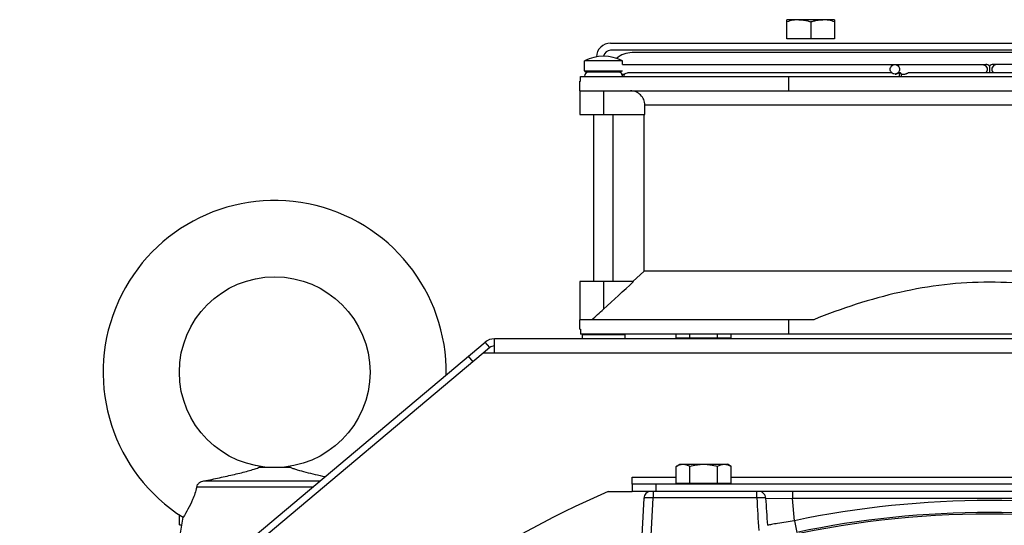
# Model space of a CAD drawing. Extents: x -3093 to 1181, y 8 to 2278.
# Tile 49 of 67: x -926 to -720, y 1356 to 1462. Entities that reach past the tile are written whole.
import ezdxf

# ---------------------------------------------------------------- set-up
doc = ezdxf.new("R2010")
doc.units = 0
doc.header["$LTSCALE"] = 65.395
doc.layers.get('0').update_dxf_attribs({"linetype": 'CONTINUOUS'})
doc.layers.add('3_ALL_AXES', color=7, linetype='CONTINUOUS')

msp = doc.modelspace()

# ---------------------------------------------------------------- linework, layer by layer
at = {"color": 6, "linetype": 'CONTINUOUS'}
for p, q in [((-765.4, 1457.6), (-765.4, 1461.6)), ((-762.9, 1461.6), (-765.4, 1461.6)), ((-760.4, 1461.15), (-760.4, 1457.6)), ((-755.4, 1461.6), (-757.9, 1461.6)), ((-755.4, 1461.6), (-755.4, 1457.6)), ((-802.4, 1456.7), (-643.4, 1456.7)), ((-869.5, 1367.7), (-876.29, 1367.7)), ((-887.75, 1364.9), (-863.41, 1364.9)), ((-864.99, 1363.57), (-889.26, 1363.57)), ((-770.9, 1362.7), (-793.97, 1362.7)), ((-795.47, 1361.28), (-796.29, 1345.74)), ((-892.9, 1355.71), (-892.9, 1357.71)), ((-892.8, 1357.71), (-892.9, 1357.71)), ((-892.9, 1352.7), (-892.13, 1357.27)), ((-892.9, 1355.71), (-892.39, 1355.71))]:
    msp.add_line(p, q, dxfattribs=at)
at = {"color": 2, "linetype": 'CONTINUOUS'}
for p, q in [((-757.9, 1461.6), (-762.9, 1461.6)), ((-755.4, 1457.6), (-765.4, 1457.6)), ((-643.4, 1455.2), (-802.4, 1455.2)), ((-647.9, 1454.7), (-797.9, 1454.7))]:
    msp.add_line(p, q, dxfattribs=at)
at = {"color": 7, "linetype": 'CONTINUOUS'}
for p, q in [((-807.9, 1450.9), (-807.9, 1452.95)), ((-799.9, 1452.2), (-799.9, 1452.95)), ((-807.7, 1450.7), (-800.1, 1450.7)), ((-800.4, 1450.7), (-800.4, 1450.52)), ((-742.76, 1452.2), (-723.64, 1452.2)), ((-722.9, 1451.87), (-722.9, 1450.53)), ((-703.03, 1452.2), (-722.16, 1452.2)), ((-808.9, 1448.7), (-808.75, 1448.7)), ((-808.75, 1448.7), (-808.75, 1449.7)), ((-808.75, 1449.7), (-637.04, 1449.7)), ((-764.98, 1446.7), (-764.98, 1449.7)), ((-741.45, 1450.2), (-740.77, 1450.2)), ((-808.9, 1446.7), (-808.9, 1441.7)), ((-808.9, 1446.7), (-731.57, 1446.7)), ((-795.22, 1441.7), (-795.22, 1443.7)), ((-808.9, 1441.7), (-795.22, 1441.7)), ((-805.9, 1406.7), (-805.9, 1441.7)), ((-801.9, 1406.7), (-801.9, 1441.7)), ((-795.4, 1408.86), (-795.4, 1441.7)), ((-797.75, 1406.7), (-795.4, 1408.86)), ((-808.9, 1406.7), (-808.9, 1398.7)), ((-797.59, 1406.7), (-808.9, 1406.7)), ((-759.79, 1398.7), (-808.9, 1398.7)), ((-764.98, 1395.7), (-764.98, 1398.7)), ((-808.9, 1396.7), (-808.75, 1396.7)), ((-808.75, 1396.7), (-808.75, 1395.7)), ((-637.04, 1395.7), (-808.75, 1395.7)), ((-808.4, 1395.5), (-808.2, 1395.7)), ((-808.4, 1395.5), (-808.4, 1394.7)), ((-799.4, 1395.5), (-808.4, 1395.5)), ((-799.4, 1395.5), (-799.6, 1395.7)), ((-799.4, 1395.5), (-799.4, 1394.7)), ((-788.67, 1394.9), (-777.12, 1394.9)), ((-787.9, 1394.7), (-787.9, 1394.9)), ((-777.9, 1394.7), (-777.9, 1394.9)), ((-827.77, 1392.85), (-829.14, 1391.7)), ((-827.77, 1392.85), (-828.73, 1394)), ((-797.9, 1364.2), (-797.9, 1362.7)), ((-788.67, 1364.4), (-777.12, 1364.4)), ((-787.9, 1364.2), (-787.9, 1364.4)), ((-777.9, 1364.2), (-777.9, 1364.4)), ((-793.97, 1362.7), (-797.9, 1362.7)), ((-674.89, 1362.7), (-770.9, 1362.7))]:
    msp.add_line(p, q, dxfattribs=at)
at = {"color": 9, "linetype": 'CONTINUOUS'}
for p, q in [((-807.9, 1450.9), (-799.9, 1450.9)), ((-803.9, 1446.7), (-803.9, 1441.7)), ((-650.57, 1443.7), (-795.22, 1443.7)), ((-803.9, 1406.7), (-803.9, 1400.92)), ((-831.28, 1389.9), (-832.24, 1391.05)), ((-618.99, 1391.7), (-826.8, 1391.7)), ((-797.9, 1365.7), (-788.67, 1365.7)), ((-792.9, 1364.2), (-792.9, 1362.7)), ((-777.12, 1365.7), (-668.67, 1365.7)), ((-793.47, 1362.7), (-793.47, 1361.33)), ((-771.73, 1361.33), (-771.73, 1362.7)), ((-764.24, 1362.7), (-764.24, 1361.2)), ((-794.21, 1347.36), (-793.47, 1361.33)), ((-771.73, 1361.33), (-793.47, 1361.33)), ((-769.87, 1361.32), (-764.24, 1361.2)), ((-763.84, 1356.56), (-764.24, 1361.2)), ((-681.55, 1361.2), (-764.24, 1361.2)), ((-763.84, 1356.56), (-763.33, 1354.12))]:
    msp.add_line(p, q, dxfattribs=at)
at = {"color": 3, "linetype": 'CONTINUOUS'}
for p, q in [((-826.8, 1391.7), (-826.8, 1394.7)), ((-618.99, 1394.7), (-826.8, 1394.7)), ((-926.41, 1312.03), (-828.73, 1394)), ((-829.14, 1391.7), (-924.2, 1311.93)), ((-826.8, 1391.7), (-829.14, 1391.7)), ((-797.9, 1364.2), (-797.9, 1365.7)), ((-647.9, 1364.2), (-797.9, 1364.2)), ((-802.9, 1362.7), (-797.9, 1362.7))]:
    msp.add_line(p, q, dxfattribs=at)
at = {"color": 6, "linetype": 'CONTINUOUS'}
msp.add_circle((-872.9, 1387.7), 20, dxfattribs=at)
for centre, radius, start, end in [((-802.4, 1453.7), 3, 90, 177.8299), ((-872.9, 1387.7), 36, 359.1094, 237.7043), ((-793.97, 1361.2), 1.5, 90, 177)]:
    msp.add_arc(centre, radius, start, end, dxfattribs=at)
at = {"color": 2, "linetype": 'CONTINUOUS'}
for centre, radius, start, end in [((-802.4, 1453.7), 1.5, 90.0005, 170.4358), ((-797.9, 1449.7), 5, 90.0001, 130.6258)]:
    msp.add_arc(centre, radius, start, end, dxfattribs=at)
at = {"color": 7, "linetype": 'CONTINUOUS'}
for centre, radius, start, end in [((-807.7, 1450.9), 0.2, 180, 270), ((-806.9, 1449.7), 1, 90, 180), ((-800.9, 1449.7), 1, 60, 90), ((-723.64, 1451.2), 1, 42.2004, 90), ((-723.64, 1451.2), 1, 311.27, 317.7996), ((-722.16, 1451.2), 1, 90, 137.7996), ((-722.16, 1451.2), 1, 222.2004, 228.73), ((-800.9, 1449.7), 1, 0, 30), ((-956.39, 1567.61), 225.91, 311.6108, 312.4543), ((-826.8, 1391.7), 1.5, 90, 130)]:
    msp.add_arc(centre, radius, start, end, dxfattribs=at)
at = {"color": 3, "linetype": 'CONTINUOUS'}
for centre, radius, start, end in [((-826.8, 1391.7), 3, 90, 130), ((-722.9, 1177.21), 202, 113.3308, 158.9715)]:
    msp.add_arc(centre, radius, start, end, dxfattribs=at)
at = {"color": 9, "linetype": 'CONTINUOUS'}
for centre, radius, start, end in [((114.1, 1408.94), 887.11, 183.07689, 183.51655), ((402.53, 1434.19), 1174.67, 183.55666, 183.83626), ((-722.9, 1159.7), 201.08, 78.2522, 101.7478), ((-722.9, 1159.81), 198.14, 76.8298, 103.1702), ((-722.9, 1159.7), 198.58, 78.2522, 101.7478)]:
    msp.add_arc(centre, radius, start, end, dxfattribs=at)
at = {"color": 6, "linetype": 'CONTINUOUS'}
for points, knots in [([(-762.9, 1461.6), (-763.32, 1461.6), (-764.17, 1461.51), (-764.99, 1461.29), (-765.4, 1461.15)], [0, 0, 0, 0, 0.498128, 1, 1, 1, 1]), ([(-755.4, 1461.15), (-755.8, 1461.29), (-756.62, 1461.51), (-757.47, 1461.6), (-757.9, 1461.6)], [0, 0, 0, 0, 0.501872, 1, 1, 1, 1]), ([(-887.75, 1364.9), (-886.66, 1365.11), (-884.51, 1365.56), (-881.89, 1366.14), (-879.89, 1366.62), (-878.52, 1366.98), (-877.33, 1367.32), (-876.6, 1367.56), (-876.29, 1367.7)], [0, 0, 0, 0, 0.283871, 0.555153, 0.683643, 0.805097, 0.914913, 1, 1, 1, 1]), ([(-869.5, 1367.7), (-869.31, 1367.61), (-868.86, 1367.45), (-867.82, 1367.13), (-866.32, 1366.73), (-864.38, 1366.26), (-863.03, 1365.95), (-862.34, 1365.8)], [0, 0, 0, 0, 0.084789, 0.192175, 0.440728, 0.712997, 1, 1, 1, 1]), ([(-889.26, 1363.57), (-889.24, 1363.76), (-889.1, 1364.15), (-888.83, 1364.44), (-888.67, 1364.56)], [0, 0, 0, 0, 0.4985, 1, 1, 1, 1]), ([(-888.67, 1364.56), (-888.54, 1364.66), (-888.24, 1364.82), (-887.92, 1364.89), (-887.75, 1364.9)], [0, 0, 0, 0, 0.50023, 1, 1, 1, 1]), ([(-889.26, 1363.57), (-889.48, 1362.69), (-890.01, 1361.11), (-891.03, 1359.02), (-891.76, 1357.82), (-892.13, 1357.27)], [0, 0, 0, 0, 0.391958, 0.714796, 1, 1, 1, 1])]:
    msp.add_open_spline(points, degree=3, knots=knots, dxfattribs=at)
at = {"color": 2, "linetype": 'CONTINUOUS'}
for points, knots in [([(-762.9, 1461.6), (-762.26, 1461.6), (-761.41, 1461.46), (-760.6, 1461.22), (-760.4, 1461.15)], [0, 0, 0, 0, 0.748109, 1, 1, 1, 1]), ([(-760.4, 1461.15), (-760.19, 1461.22), (-759.68, 1461.37), (-758.85, 1461.55), (-758.21, 1461.6), (-757.9, 1461.6)], [0, 0, 0, 0, 0.251492, 0.62659, 1, 1, 1, 1])]:
    msp.add_open_spline(points, degree=3, knots=knots, dxfattribs=at)
at = {"color": 7, "linetype": 'CONTINUOUS'}
for points, knots in [([(-800.03, 1450.2), (-800.04, 1450.21), (-800.14, 1450.33), (-800.27, 1450.44), (-800.4, 1450.52)], [0, 0, 0, 0, 0.071698, 1, 1, 1, 1]), ([(-743.73, 1451.2), (-743.73, 1451.33), (-743.68, 1451.59), (-743.46, 1451.92), (-743.14, 1452.14), (-742.89, 1452.2), (-742.76, 1452.2)], [0, 0, 0, 0, 0.254016, 0.505661, 0.754016, 1, 1, 1, 1]), ([(-742.76, 1450.2), (-742.89, 1450.2), (-743.14, 1450.25), (-743.46, 1450.47), (-743.68, 1450.81), (-743.73, 1451.07), (-743.73, 1451.2)], [0, 0, 0, 0, 0.245984, 0.494339, 0.745984, 1, 1, 1, 1]), ([(-742.76, 1452.2), (-742.64, 1452.2), (-742.38, 1452.14), (-742.06, 1451.92), (-741.84, 1451.59), (-741.8, 1451.33), (-741.8, 1451.2)], [0, 0, 0, 0, 0.245984, 0.494339, 0.745984, 1, 1, 1, 1]), ([(-741.8, 1451.2), (-741.8, 1451.07), (-741.84, 1450.81), (-742.06, 1450.47), (-742.38, 1450.25), (-742.64, 1450.2), (-742.76, 1450.2)], [0, 0, 0, 0, 0.254016, 0.505661, 0.754016, 1, 1, 1, 1]), ([(-742.71, 1450.2), (-742.63, 1450.2), (-742.46, 1450.22), (-742.27, 1450.29), (-742.13, 1450.36), (-742.05, 1450.4), (-741.98, 1450.43), (-741.94, 1450.45), (-741.93, 1450.45)], [0, 0, 0, 0, 0.30305, 0.604177, 0.740825, 0.85696, 0.944747, 1, 1, 1, 1]), ([(-741.79, 1449.7), (-741.79, 1449.79), (-741.78, 1449.97), (-741.75, 1450.18), (-741.71, 1450.32), (-741.68, 1450.39), (-741.63, 1450.45), (-741.6, 1450.45)], [0, 0, 0, 0, 0.35802, 0.665561, 0.787383, 0.883306, 1, 1, 1, 1]), ([(-741.6, 1450.45), (-741.57, 1450.45), (-741.52, 1450.39), (-741.49, 1450.32), (-741.45, 1450.18), (-741.41, 1449.97), (-741.41, 1449.79), (-741.41, 1449.7)], [0, 0, 0, 0, 0.116694, 0.212617, 0.334439, 0.641981, 1, 1, 1, 1]), ([(-740.77, 1450.2), (-740.69, 1450.2), (-740.52, 1450.22), (-740.33, 1450.29), (-740.19, 1450.36), (-740.1, 1450.4), (-740.04, 1450.43), (-740, 1450.45), (-739.99, 1450.45)], [0, 0, 0, 0, 0.303081, 0.60421, 0.740841, 0.85696, 0.944743, 1, 1, 1, 1]), ([(-795.22, 1443.7), (-795.22, 1444.09), (-795.38, 1444.88), (-796.05, 1445.87), (-797.05, 1446.54), (-797.84, 1446.7), (-798.23, 1446.7)], [0, 0, 0, 0, 0.24999, 0.499987, 0.749991, 1, 1, 1, 1]), ([(-731.57, 1446.7), (-730.13, 1446.7), (-727.23, 1446.67), (-722.9, 1446.65), (-718.56, 1446.67), (-715.67, 1446.7), (-714.22, 1446.7)], [0, 0, 0, 0, 0.249999, 0.5, 0.750001, 1, 1, 1, 1]), ([(-686, 1398.7), (-688.93, 1399.88), (-694.88, 1402.06), (-704.04, 1404.59), (-713.41, 1406.2), (-722.9, 1406.75), (-732.39, 1406.2), (-741.75, 1404.59), (-750.91, 1402.06), (-756.86, 1399.88), (-759.79, 1398.7)], [0, 0, 0, 0, 0.125016, 0.250021, 0.375015, 0.5, 0.624985, 0.749979, 0.874984, 1, 1, 1, 1])]:
    msp.add_open_spline(points, degree=3, knots=knots, dxfattribs=at)
at = {"color": 9, "linetype": 'CONTINUOUS'}
for points, knots in [([(-724.35, 1452.2), (-724.22, 1452.2), (-724.03, 1452.15), (-723.87, 1452.06), (-723.83, 1452.04)], [0, 0, 0, 0, 0.747486, 1, 1, 1, 1]), ([(-723.83, 1452.04), (-723.7, 1451.95), (-723.47, 1451.69), (-723.39, 1451.36), (-723.39, 1451.2)], [0, 0, 0, 0, 0.496542, 1, 1, 1, 1]), ([(-723.39, 1451.2), (-723.39, 1451.06), (-723.44, 1450.78), (-723.61, 1450.54), (-723.71, 1450.45)], [0, 0, 0, 0, 0.502666, 1, 1, 1, 1]), ([(-721.96, 1452.04), (-722.1, 1451.95), (-722.33, 1451.69), (-722.41, 1451.36), (-722.41, 1451.2)], [0, 0, 0, 0, 0.496542, 1, 1, 1, 1]), ([(-722.41, 1451.2), (-722.41, 1451.06), (-722.35, 1450.78), (-722.18, 1450.54), (-722.08, 1450.45)], [0, 0, 0, 0, 0.502666, 1, 1, 1, 1]), ([(-721.44, 1452.2), (-721.58, 1452.2), (-721.76, 1452.15), (-721.92, 1452.06), (-721.96, 1452.04)], [0, 0, 0, 0, 0.747486, 1, 1, 1, 1]), ([(-769.87, 1361.32), (-769.89, 1361.49), (-769.98, 1361.85), (-770.29, 1362.32), (-770.74, 1362.63), (-771.1, 1362.7), (-771.27, 1362.7)], [0, 0, 0, 0, 0.245788, 0.506839, 0.7634, 1, 1, 1, 1]), ([(-793.47, 1361.33), (-793.6, 1361.33), (-793.86, 1361.34), (-794.23, 1361.35), (-794.57, 1361.35), (-794.87, 1361.35), (-795.11, 1361.34), (-795.29, 1361.32), (-795.41, 1361.31), (-795.46, 1361.29), (-795.47, 1361.28), (-795.47, 1361.28)], [0, 0, 0, 0, 0.193789, 0.380059, 0.55175, 0.70233, 0.826116, 0.918512, 0.976338, 0.992002, 1, 1, 1, 1]), ([(-769.87, 1361.32), (-769.97, 1361.33), (-770.22, 1361.35), (-770.84, 1361.36), (-771.36, 1361.34), (-771.73, 1361.33)], [0, 0, 0, 0, 0.160134, 0.394709, 1, 1, 1, 1]), ([(-763.84, 1356.56), (-765.01, 1356.38), (-766.62, 1356.12), (-768.51, 1355.79), (-769.23, 1355.65), (-769.5, 1355.6)], [0, 0, 0, 0, 0.620406, 0.85272, 1, 1, 1, 1])]:
    msp.add_open_spline(points, degree=3, knots=knots, dxfattribs=at)
at = {"color": 7, "linetype": 'CONTINUOUS'}
msp.add_open_spline([(-803.9, 1400.92), (-801.79, 1402.85), (-799.69, 1404.77), (-797.59, 1406.7)], degree=3, dxfattribs=at)
at = {"layer": '3_ALL_AXES', "color": 7, "linetype": 'CONTINUOUS'}
for p, q in [((-799.9, 1452.95), (-807.9, 1452.95)), ((-799.9, 1452.2), (-742.76, 1452.2)), ((-808.9, 1446.7), (-808.9, 1448.7)), ((-800.03, 1450.2), (-799.46, 1450.2)), ((-743.4, 1450.45), (-798.89, 1450.45)), ((-741.6, 1450.45), (-741.93, 1450.45)), ((-705.81, 1450.45), (-739.99, 1450.45)), ((-650.4, 1408.86), (-795.4, 1408.86)), ((-808.9, 1396.7), (-808.9, 1398.7)), ((-788.67, 1394.9), (-788.67, 1395.7)), ((-785.78, 1394.9), (-785.78, 1395.7)), ((-780.01, 1394.9), (-780.01, 1395.7)), ((-777.12, 1394.9), (-777.12, 1395.7)), ((-788.67, 1367.95), (-787.9, 1368.4)), ((-788.67, 1364.4), (-788.67, 1367.95)), ((-787.9, 1368.4), (-777.9, 1368.4)), ((-785.78, 1364.4), (-785.78, 1367.95)), ((-780.01, 1364.4), (-780.01, 1367.95)), ((-777.12, 1367.95), (-777.9, 1368.4)), ((-777.12, 1364.4), (-777.12, 1367.95))]:
    msp.add_line(p, q, dxfattribs=at)
for centre, radius, start, end in [((-803.9, 1445.45), 8.5, 61.9275, 118.0725), ((-798.9, 1449.7), 0.75, 138.1897, 180)]:
    msp.add_arc(centre, radius, start, end, dxfattribs=at)
for points, knots in [([(-799.46, 1450.2), (-799.42, 1450.24), (-799.26, 1450.38), (-799.04, 1450.45), (-798.89, 1450.45)], [0, 0, 0, 0, 0.280756, 1, 1, 1, 1]), ([(-788.67, 1367.95), (-788.55, 1368.02), (-788.32, 1368.14), (-787.96, 1368.28), (-787.6, 1368.38), (-787.35, 1368.4), (-787.23, 1368.4)], [0, 0, 0, 0, 0.261643, 0.514497, 0.759595, 1, 1, 1, 1]), ([(-787.23, 1368.4), (-787.1, 1368.4), (-786.86, 1368.38), (-786.49, 1368.28), (-786.13, 1368.14), (-785.9, 1368.02), (-785.78, 1367.95)], [0, 0, 0, 0, 0.240405, 0.485503, 0.738357, 1, 1, 1, 1]), ([(-785.78, 1367.95), (-785.31, 1368.09), (-784.6, 1368.26), (-783.63, 1368.38), (-783.14, 1368.4), (-782.9, 1368.4)], [0, 0, 0, 0, 0.499901, 0.749952, 1, 1, 1, 1]), ([(-782.9, 1368.4), (-782.65, 1368.4), (-782.16, 1368.38), (-781.19, 1368.26), (-780.48, 1368.09), (-780.01, 1367.95)], [0, 0, 0, 0, 0.250048, 0.500099, 1, 1, 1, 1]), ([(-780.01, 1367.95), (-779.89, 1368.02), (-779.66, 1368.14), (-779.3, 1368.28), (-778.94, 1368.38), (-778.69, 1368.4), (-778.57, 1368.4)], [0, 0, 0, 0, 0.261643, 0.514497, 0.759595, 1, 1, 1, 1]), ([(-778.57, 1368.4), (-778.44, 1368.4), (-778.2, 1368.38), (-777.83, 1368.28), (-777.47, 1368.14), (-777.24, 1368.02), (-777.12, 1367.95)], [0, 0, 0, 0, 0.240405, 0.485503, 0.738357, 1, 1, 1, 1])]:
    msp.add_open_spline(points, degree=3, knots=knots, dxfattribs=at)

doc.saveas('drawing.dxf')
